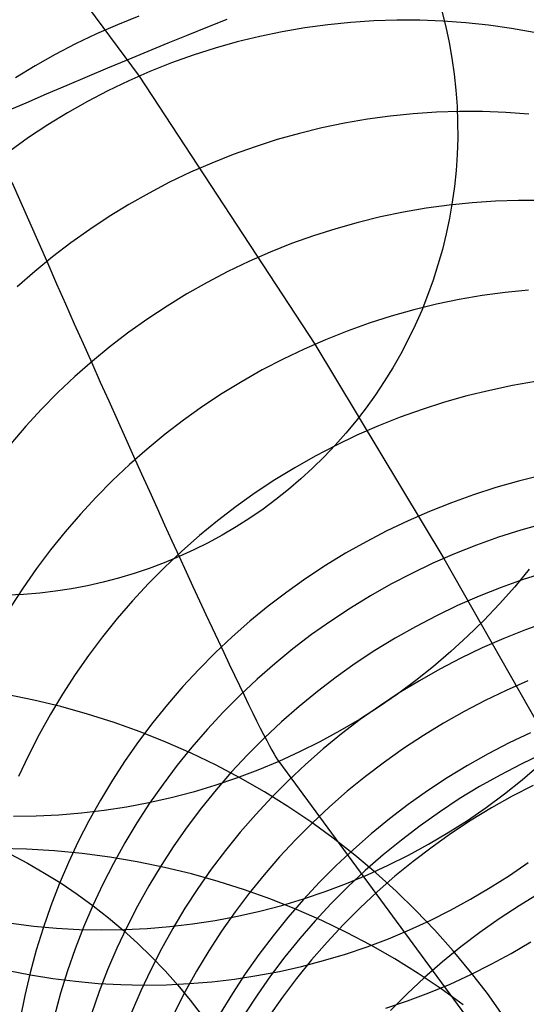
# Model space of a CAD drawing. Header units: millimetres. Extents: x 119 to 175.9, y -203.1 to -153.8.
# Tile 158 of 256: x 130.9 to 131.7, y -156.1 to -154.6. Entities that reach past the tile are written whole.
import ezdxf

# ---------------------------------------------------------------- set-up
doc = ezdxf.new("R2010")
doc.units = ezdxf.units.MM
doc.header["$MEASUREMENT"] = 0
doc.layers.add('Layer 01', color=5, linetype='Continuous', true_color=0x0000ff)

msp = doc.modelspace()

# ---------------------------------------------------------------- linework, layer by layer
at = {"layer": 'Layer 01'}
for p, q in [((130.5333, -153.9313, -8.632), (131.1069, -154.7018, 1.8409)), ((131.1063, -154.6121, 1.048), (131.0742, -154.6249, 1.0489)), ((131.5608, -154.6045, -9.424), (131.5667, -154.6279, -9.4258)), ((131.0742, -154.6249, 1.0489), (131.0426, -154.6387, 1.0496)), ((131.1801, -154.6401, -9.6392), (131.2095, -154.6283, -9.6281)), ((131.2095, -154.6283, -9.6281), (131.2385, -154.6167, -9.6159)), ((131.3897, -154.625, 1.8301), (131.3554, -154.6297, 1.8319)), ((131.4241, -154.6215, 1.8283), (131.3897, -154.625, 1.8301)), ((131.4585, -154.6192, 1.8263), (131.4241, -154.6215, 1.8283)), ((131.4931, -154.6181, 1.8243), (131.4585, -154.6192, 1.8263)), ((131.5276, -154.6182, 1.8221), (131.4931, -154.6181, 1.8243)), ((131.5622, -154.6194, 1.8198), (131.5276, -154.6182, 1.8221)), ((131.5966, -154.6219, 1.8173), (131.5622, -154.6194, 1.8198)), ((131.5667, -154.6279, -9.4258), (131.5717, -154.6515, -9.4275)), ((131.6309, -154.6256, 1.8148), (131.5966, -154.6219, 1.8173)), ((131.6651, -154.6304, 1.8122), (131.6309, -154.6256, 1.8148)), ((131.0426, -154.6387, 1.0496), (131.0114, -154.6536, 1.0502)), ((131.1504, -154.6522, -9.6492), (131.1801, -154.6401, -9.6392)), ((131.2875, -154.6426, 1.835), (131.2539, -154.6508, 1.8363)), ((131.3213, -154.6355, 1.8335), (131.2875, -154.6426, 1.835)), ((131.3554, -154.6297, 1.8319), (131.3213, -154.6355, 1.8335)), ((131.6991, -154.6365, 1.8095), (131.6651, -154.6304, 1.8122)), ((131.0114, -154.6536, 1.0502), (130.9808, -154.6696, 1.0507)), ((131.1204, -154.6645, -9.6581), (131.1504, -154.6522, -9.6492)), ((131.2539, -154.6508, 1.8363), (131.2205, -154.6601, 1.8376)), ((131.5717, -154.6515, -9.4275), (131.5759, -154.6752, -9.4292)), ((130.9808, -154.6696, 1.0507), (130.9507, -154.6867, 1.051)), ((131.0902, -154.677, -9.6659), (131.1204, -154.6645, -9.6581)), ((131.1876, -154.6706, 1.8387), (131.155, -154.6823, 1.8397)), ((131.2205, -154.6601, 1.8376), (131.1876, -154.6706, 1.8387)), ((130.9507, -154.6867, 1.051), (130.9213, -154.7047, 1.0512)), ((131.0598, -154.6896, -9.6726), (131.0902, -154.677, -9.6659)), ((131.155, -154.6823, 1.8397), (131.1228, -154.6951, 1.8405)), ((131.5759, -154.6752, -9.4292), (131.5793, -154.699, -9.4309)), ((131.0293, -154.7025, -9.6782), (131.0598, -154.6896, -9.6726)), ((131.1228, -154.6951, 1.8405), (131.0911, -154.7089, 1.8412)), ((131.1069, -154.7018, 1.8409), (131.37, -155.1041, 5.708)), ((131.5793, -154.699, -9.4309), (131.5818, -154.723, -9.4326)), ((130.9679, -154.7285, -9.6859), (130.9986, -154.7154, -9.6826)), ((130.9986, -154.7154, -9.6826), (131.0293, -154.7025, -9.6782)), ((131.0911, -154.7089, 1.8412), (131.0599, -154.7239, 1.8418)), ((130.9371, -154.7418, -9.6881), (130.9679, -154.7285, -9.6859)), ((131.0599, -154.7239, 1.8418), (131.0292, -154.7399, 1.8423)), ((131.5818, -154.723, -9.4326), (131.5836, -154.747, -9.4342)), ((130.9063, -154.7551, -9.6891), (130.9371, -154.7418, -9.6881)), ((131.0292, -154.7399, 1.8423), (130.9991, -154.757, 1.8426)), ((130.9991, -154.757, 1.8426), (130.9696, -154.7751, 1.8428)), ((131.5179, -154.7584, 3.2738), (131.4834, -154.7619, 3.2757)), ((131.5525, -154.7561, 3.2717), (131.5179, -154.7584, 3.2738)), ((131.5871, -154.7549, 3.2695), (131.5525, -154.7561, 3.2717)), ((131.5836, -154.747, -9.4342), (131.5844, -154.7711, -9.4357)), ((131.6218, -154.755, 3.2671), (131.5871, -154.7549, 3.2695)), ((131.6565, -154.7563, 3.2647), (131.6218, -154.755, 3.2671)), ((131.691, -154.7588, 3.2621), (131.6565, -154.7563, 3.2647)), ((130.9696, -154.7751, 1.8428), (130.9407, -154.7942, 1.8428)), ((131.4148, -154.7725, 3.2793), (131.3808, -154.7796, 3.2808)), ((131.449, -154.7666, 3.2776), (131.4148, -154.7725, 3.2793)), ((131.4834, -154.7619, 3.2757), (131.449, -154.7666, 3.2776)), ((131.5844, -154.7711, -9.4357), (131.5845, -154.7952, -9.4373)), ((131.3471, -154.7878, 3.2822), (131.3136, -154.7972, 3.2835)), ((131.3808, -154.7796, 3.2808), (131.3471, -154.7878, 3.2822)), ((130.9407, -154.7942, 1.8428), (130.9125, -154.8143, 1.8427)), ((131.3136, -154.7972, 3.2835), (131.2805, -154.8078, 3.2847)), ((131.5845, -154.7952, -9.4373), (131.5837, -154.8193, -9.4387)), ((131.2478, -154.8195, 3.2857), (131.2155, -154.8323, 3.2865)), ((131.2805, -154.8078, 3.2847), (131.2478, -154.8195, 3.2857)), ((131.5837, -154.8193, -9.4387), (131.5821, -154.8433, -9.4402)), ((131.2155, -154.8323, 3.2865), (131.1837, -154.8462, 3.2873)), ((131.1837, -154.8462, 3.2873), (131.1524, -154.8612, 3.2878)), ((131.5821, -154.8433, -9.4402), (131.5796, -154.8673, -9.4416)), ((130.9158, -154.8608, -9.6917), (130.9292, -154.8915, -9.6903)), ((131.1524, -154.8612, 3.2878), (131.1216, -154.8773, 3.2883)), ((131.1216, -154.8773, 3.2883), (131.0913, -154.8944, 3.2885)), ((131.5796, -154.8673, -9.4416), (131.5763, -154.8912, -9.4429)), ((130.9292, -154.8915, -9.6903), (130.9427, -154.9222, -9.6877)), ((131.6064, -154.8919, 4.5548), (131.5718, -154.8954, 4.5569)), ((131.5763, -154.8912, -9.4429), (131.5722, -154.9149, -9.4442)), ((131.6411, -154.8895, 4.5526), (131.6064, -154.8919, 4.5548)), ((131.6759, -154.8884, 4.5502), (131.6411, -154.8895, 4.5526)), ((131.7107, -154.8884, 4.5477), (131.6759, -154.8884, 4.5502)), ((131.0913, -154.8944, 3.2885), (131.0617, -154.9126, 3.2887)), ((131.503, -154.9061, 4.5607), (131.4689, -154.9132, 4.5623)), ((131.5373, -154.9001, 4.5589), (131.503, -154.9061, 4.5607)), ((131.5718, -154.8954, 4.5569), (131.5373, -154.9001, 4.5589)), ((130.9427, -154.9222, -9.6877), (130.9561, -154.9527, -9.6841)), ((131.0617, -154.9126, 3.2887), (131.0327, -154.9318, 3.2887)), ((131.435, -154.9215, 4.5638), (131.4015, -154.9309, 4.5651)), ((131.4689, -154.9132, 4.5623), (131.435, -154.9215, 4.5638)), ((131.5722, -154.9149, -9.4442), (131.5673, -154.9385, -9.4455)), ((131.0327, -154.9318, 3.2887), (131.0044, -154.9519, 3.2885)), ((131.4015, -154.9309, 4.5651), (131.3682, -154.9415, 4.5663)), ((130.9561, -154.9527, -9.6841), (130.9695, -154.9832, -9.6792)), ((131.0044, -154.9519, 3.2885), (130.9768, -154.9731, 3.2882)), ((131.3354, -154.9532, 4.5674), (131.303, -154.9661, 4.5682)), ((131.3682, -154.9415, 4.5663), (131.3354, -154.9532, 4.5674)), ((131.5673, -154.9385, -9.4455), (131.5615, -154.9619, -9.4466)), ((131.303, -154.9661, 4.5682), (131.2711, -154.9801, 4.569)), ((131.5615, -154.9619, -9.4466), (131.5549, -154.9851, -9.4478)), ((130.9768, -154.9731, 3.2882), (130.95, -154.9951, 3.2878)), ((131.2711, -154.9801, 4.569), (131.2396, -154.9951, 4.5695)), ((130.95, -154.9951, 3.2878), (130.9239, -155.0181, 3.2872)), ((130.9695, -154.9832, -9.6792), (130.9829, -155.0134, -9.6733)), ((131.2396, -154.9951, 4.5695), (131.2087, -155.0113, 4.5699)), ((131.5549, -154.9851, -9.4478), (131.5476, -155.0081, -9.4489)), ((131.2087, -155.0113, 4.5699), (131.1783, -155.0285, 4.5702)), ((131.5476, -155.0081, -9.4489), (131.5394, -155.0308, -9.4499)), ((130.9829, -155.0134, -9.6733), (130.9962, -155.0434, -9.6662)), ((131.6558, -155.0263, 5.6957), (131.6211, -155.031, 5.6978)), ((131.6905, -155.0227, 5.6935), (131.6558, -155.0263, 5.6957)), ((131.1783, -155.0285, 4.5702), (131.1486, -155.0467, 4.5703)), ((131.5394, -155.0308, -9.4499), (131.5305, -155.0532, -9.4509)), ((131.5867, -155.037, 5.6997), (131.5525, -155.0441, 5.7014)), ((131.6211, -155.031, 5.6978), (131.5867, -155.037, 5.6997)), ((130.9962, -155.0434, -9.6662), (131.0094, -155.0732, -9.658)), ((131.1486, -155.0467, 4.5703), (131.1195, -155.0659, 4.5702)), ((131.5185, -155.0525, 5.703), (131.4849, -155.0619, 5.7044)), ((131.5525, -155.0441, 5.7014), (131.5185, -155.0525, 5.703)), ((131.5305, -155.0532, -9.4509), (131.5208, -155.0753, -9.4518)), ((131.1195, -155.0659, 4.5702), (131.0911, -155.0861, 4.5699)), ((131.4849, -155.0619, 5.7044), (131.4515, -155.0726, 5.7056)), ((131.0094, -155.0732, -9.658), (131.0225, -155.1027, -9.6487)), ((131.0911, -155.0861, 4.5699), (131.0634, -155.1073, 4.5695)), ((131.4186, -155.0844, 5.7067), (131.3861, -155.0973, 5.7076)), ((131.4515, -155.0726, 5.7056), (131.4186, -155.0844, 5.7067)), ((131.5208, -155.0753, -9.4518), (131.5103, -155.097, -9.4526)), ((131.3861, -155.0973, 5.7076), (131.354, -155.1113, 5.7083)), ((131.5103, -155.097, -9.4526), (131.4991, -155.1184, -9.4534)), ((131.0225, -155.1027, -9.6487), (131.0355, -155.1319, -9.6383)), ((131.0634, -155.1073, 4.5695), (131.0365, -155.1295, 4.569)), ((131.354, -155.1113, 5.7083), (131.3225, -155.1264, 5.7089)), ((131.37, -155.1041, 5.708), (131.5635, -155.4252, 8.076)), ((131.0365, -155.1295, 4.569), (131.0103, -155.1525, 4.5683)), ((131.3225, -155.1264, 5.7089), (131.2914, -155.1426, 5.7092)), ((131.4991, -155.1184, -9.4534), (131.4871, -155.1394, -9.4541)), ((131.0355, -155.1319, -9.6383), (131.0484, -155.1607, -9.6268)), ((131.2914, -155.1426, 5.7092), (131.261, -155.1598, 5.7094)), ((131.4871, -155.1394, -9.4541), (131.4744, -155.1599, -9.4548)), ((131.0103, -155.1525, 4.5683), (130.9849, -155.1764, 4.5674)), ((131.261, -155.1598, 5.7094), (131.2311, -155.1781, 5.7095)), ((131.4744, -155.1599, -9.4548), (131.4611, -155.18, -9.4554)), ((131.0484, -155.1607, -9.6268), (131.0611, -155.1891, -9.6143)), ((131.6325, -155.1732, 6.72), (131.5984, -155.1816, 6.7217)), ((131.6668, -155.166, 6.7182), (131.6325, -155.1732, 6.72)), ((131.7014, -155.16, 6.7162), (131.6668, -155.166, 6.7182)), ((130.9849, -155.1764, 4.5674), (130.9604, -155.2012, 4.5664)), ((131.0611, -155.1891, -9.6143), (131.0736, -155.2171, -9.6007)), ((131.2311, -155.1781, 5.7095), (131.2019, -155.1974, 5.7093)), ((131.4611, -155.18, -9.4554), (131.447, -155.1996, -9.4559)), ((131.5984, -155.1816, 6.7217), (131.5647, -155.1911, 6.7231)), ((130.9604, -155.2012, 4.5664), (130.9368, -155.2268, 4.5652)), ((131.2019, -155.1974, 5.7093), (131.1734, -155.2177, 5.709)), ((131.447, -155.1996, -9.4559), (131.4322, -155.2187, -9.4564)), ((131.5312, -155.2018, 6.7244), (131.4982, -155.2136, 6.7255)), ((131.5647, -155.1911, 6.7231), (131.5312, -155.2018, 6.7244)), ((131.0736, -155.2171, -9.6007), (131.086, -155.2447, -9.586)), ((131.1734, -155.2177, 5.709), (131.1456, -155.239, 5.7085)), ((131.4322, -155.2187, -9.4564), (131.4169, -155.2373, -9.4568)), ((131.4982, -155.2136, 6.7255), (131.4656, -155.2265, 6.7264)), ((130.9368, -155.2268, 4.5652), (130.914, -155.2532, 4.5638)), ((131.4656, -155.2265, 6.7264), (131.4334, -155.2406, 6.7272)), ((131.086, -155.2447, -9.586), (131.0982, -155.2718, -9.5703)), ((131.1456, -155.239, 5.7085), (131.1186, -155.2612, 5.7078)), ((131.4169, -155.2373, -9.4568), (131.4008, -155.2554, -9.4571)), ((131.4334, -155.2406, 6.7272), (131.4017, -155.2558, 6.7277)), ((131.1186, -155.2612, 5.7078), (131.0923, -155.2843, 5.7069)), ((131.4017, -155.2558, 6.7277), (131.3706, -155.272, 6.728)), ((131.4008, -155.2554, -9.4571), (131.3842, -155.2729, -9.4574)), ((131.0982, -155.2718, -9.5703), (131.1102, -155.2984, -9.5537)), ((131.3706, -155.272, 6.728), (131.34, -155.2893, 6.7282)), ((131.3842, -155.2729, -9.4574), (131.3669, -155.2898, -9.4576)), ((131.0923, -155.2843, 5.7069), (131.0668, -155.3083, 5.7059)), ((131.34, -155.2893, 6.7282), (131.3101, -155.3076, 6.7281)), ((131.3669, -155.2898, -9.4576), (131.3491, -155.3061, -9.4577)), ((131.1102, -155.2984, -9.5537), (131.122, -155.3244, -9.536)), ((131.3491, -155.3061, -9.4577), (131.3308, -155.3217, -9.4578)), ((131.7097, -155.301, 7.6396), (131.6755, -155.3094, 7.6414)), ((131.0668, -155.3083, 5.7059), (131.0422, -155.3331, 5.7047)), ((131.3101, -155.3076, 6.7281), (131.2808, -155.327, 6.7279)), ((131.3308, -155.3217, -9.4578), (131.3119, -155.3368, -9.4578)), ((131.6416, -155.319, 7.6429), (131.6081, -155.3297, 7.6443)), ((131.6755, -155.3094, 7.6414), (131.6416, -155.319, 7.6429)), ((131.0422, -155.3331, 5.7047), (131.0185, -155.3588, 5.7034)), ((131.122, -155.3244, -9.536), (131.1336, -155.3499, -9.5174)), ((131.2808, -155.327, 6.7279), (131.2522, -155.3473, 6.7275)), ((131.3119, -155.3368, -9.4578), (131.2925, -155.3511, -9.4577)), ((131.6081, -155.3297, 7.6443), (131.575, -155.3416, 7.6454)), ((131.1336, -155.3499, -9.5174), (131.1449, -155.3747, -9.4978)), ((131.2522, -155.3473, 6.7275), (131.2243, -155.3686, 6.7269)), ((131.2925, -155.3511, -9.4577), (131.2726, -155.3648, -9.4576)), ((131.575, -155.3416, 7.6454), (131.5422, -155.3546, 7.6463)), ((131.0185, -155.3588, 5.7034), (130.9956, -155.3853, 5.7018)), ((131.2726, -155.3648, -9.4576), (131.2522, -155.3778, -9.4574)), ((131.5422, -155.3546, 7.6463), (131.51, -155.3687, 7.647)), ((131.1449, -155.3747, -9.4978), (131.1559, -155.3989, -9.4773)), ((131.2243, -155.3686, 6.7269), (131.1971, -155.3909, 6.7261)), ((131.2522, -155.3778, -9.4574), (131.2314, -155.3901, -9.4571)), ((131.51, -155.3687, 7.647), (131.4782, -155.3839, 7.6476)), ((131.7132, -155.3731, 8.0706), (131.6793, -155.3826, 8.0722)), ((130.9956, -155.3853, 5.7018), (130.9737, -155.4125, 5.7001)), ((131.1971, -155.3909, 6.7261), (131.1708, -155.4141, 6.7251)), ((131.2314, -155.3901, -9.4571), (131.2102, -155.4016, -9.4568)), ((131.4782, -155.3839, 7.6476), (131.447, -155.4002, 7.6479)), ((131.6457, -155.3934, 8.0736), (131.6125, -155.4053, 8.0747)), ((131.6793, -155.3826, 8.0722), (131.6457, -155.3934, 8.0736)), ((131.1559, -155.3989, -9.4773), (131.1667, -155.4225, -9.4559)), ((131.2102, -155.4016, -9.4568), (131.1886, -155.4124, -9.4564)), ((131.447, -155.4002, 7.6479), (131.4163, -155.4175, 7.648)), ((131.6125, -155.4053, 8.0747), (131.5797, -155.4183, 8.0756)), ((130.9737, -155.4125, 5.7001), (130.9528, -155.4405, 5.6983)), ((131.1667, -155.4225, -9.4559), (131.1444, -155.4318, -9.4554)), ((131.1708, -155.4141, 6.7251), (131.1452, -155.4381, 6.7239)), ((131.1886, -155.4124, -9.4564), (131.1667, -155.4225, -9.4559)), ((131.1667, -155.4225, -9.4559), (131.1772, -155.4453, -9.4337)), ((131.4163, -155.4175, 7.648), (131.3863, -155.4359, 7.6479)), ((131.5797, -155.4183, 8.0756), (131.5474, -155.4324, 8.0764)), ((131.5635, -155.4252, 8.076), (131.8892, -155.9983, 11.4599)), ((130.9528, -155.4405, 5.6983), (130.9328, -155.4691, 5.6963)), ((131.1218, -155.4403, -9.4548), (131.099, -155.448, -9.4541)), ((131.1452, -155.4381, 6.7239), (131.1205, -155.463, 6.7225)), ((131.1444, -155.4318, -9.4554), (131.1218, -155.4403, -9.4548)), ((131.3863, -155.4359, 7.6479), (131.3569, -155.4553, 7.6475)), ((131.5474, -155.4324, 8.0764), (131.5156, -155.4476, 8.0769)), ((131.0758, -155.4549, -9.4534), (131.0525, -155.461, -9.4526)), ((131.099, -155.448, -9.4541), (131.0758, -155.4549, -9.4534)), ((131.1772, -155.4453, -9.4337), (131.1874, -155.4675, -9.4106)), ((131.5156, -155.4476, 8.0769), (131.4843, -155.4639, 8.0772)), ((131.6917, -155.4415, -8.7857), (131.67, -155.4678, -8.7863)), ((131.7165, -155.4462, 8.4847), (131.6829, -155.4569, 8.4861)), ((130.9328, -155.4691, 5.6963), (130.9138, -155.4985, 5.6941)), ((131.029, -155.4663, -9.4518), (131.0053, -155.4708, -9.4509)), ((131.0525, -155.461, -9.4526), (131.029, -155.4663, -9.4518)), ((131.1205, -155.463, 6.7225), (131.0966, -155.4888, 6.721)), ((131.1874, -155.4675, -9.4106), (131.1973, -155.4889, -9.3866)), ((131.3569, -155.4553, 7.6475), (131.3282, -155.4757, 7.647)), ((131.4843, -155.4639, 8.0772), (131.4536, -155.4813, 8.0772)), ((131.6496, -155.4688, 8.4873), (131.6168, -155.4819, 8.4882)), ((131.67, -155.4678, -8.7863), (131.6473, -155.4933, -8.7867)), ((131.6829, -155.4569, 8.4861), (131.6496, -155.4688, 8.4873)), ((130.9334, -155.4793, -9.4478), (130.9093, -155.4805, -9.4467)), ((130.9575, -155.4773, -9.4489), (130.9334, -155.4793, -9.4478)), ((130.9814, -155.4745, -9.4499), (130.9575, -155.4773, -9.4489)), ((131.0053, -155.4708, -9.4509), (130.9814, -155.4745, -9.4499)), ((131.3282, -155.4757, 7.647), (131.3002, -155.497, 7.6463)), ((131.4536, -155.4813, 8.0772), (131.4235, -155.4997, 8.0771)), ((131.6168, -155.4819, 8.4882), (131.5844, -155.496, 8.4889)), ((131.0966, -155.4888, 6.721), (131.0737, -155.5153, 6.7192)), ((131.1973, -155.4889, -9.3866), (131.2069, -155.5095, -9.3619)), ((131.3002, -155.497, 7.6463), (131.2729, -155.5193, 7.6454)), ((131.5844, -155.496, 8.4889), (131.5526, -155.5113, 8.4894)), ((131.6473, -155.4933, -8.7867), (131.6238, -155.5181, -8.7871)), ((131.2069, -155.5095, -9.3619), (131.2161, -155.5293, -9.3364)), ((131.4235, -155.4997, 8.0771), (131.3941, -155.5191, 8.0768)), ((131.5526, -155.5113, 8.4894), (131.5212, -155.5276, 8.4897)), ((131.0737, -155.5153, 6.7192), (131.0517, -155.5426, 6.7173)), ((131.2729, -155.5193, 7.6454), (131.2464, -155.5426, 7.6442)), ((131.3941, -155.5191, 8.0768), (131.3653, -155.5395, 8.0762)), ((131.5212, -155.5276, 8.4897), (131.4905, -155.545, 8.4898)), ((131.6238, -155.5181, -8.7871), (131.5994, -155.542, -8.7874)), ((131.7196, -155.5204, 8.8842), (131.6863, -155.5323, 8.8854)), ((131.0517, -155.5426, 6.7173), (131.0307, -155.5706, 6.7152)), ((131.2161, -155.5293, -9.3364), (131.225, -155.5484, -9.3102)), ((131.2464, -155.5426, 7.6442), (131.2208, -155.5667, 7.6429)), ((131.3653, -155.5395, 8.0762), (131.3373, -155.5609, 8.0754)), ((131.5994, -155.542, -8.7874), (131.5742, -155.565, -8.7876)), ((131.6863, -155.5323, 8.8854), (131.6535, -155.5454, 8.8863)), ((131.225, -155.5484, -9.3102), (131.2336, -155.5665, -9.2833)), ((131.4905, -155.545, 8.4898), (131.4603, -155.5634, 8.4896)), ((131.6535, -155.5454, 8.8863), (131.6211, -155.5595, 8.8871)), ((131.0307, -155.5706, 6.7152), (131.0106, -155.5994, 6.713)), ((131.2208, -155.5667, 7.6429), (131.196, -155.5916, 7.6413)), ((131.2336, -155.5665, -9.2833), (131.2418, -155.5839, -9.2558)), ((131.3373, -155.5609, 8.0754), (131.31, -155.5833, 8.0744)), ((131.4603, -155.5634, 8.4896), (131.4309, -155.5829, 8.4892)), ((131.5742, -155.565, -8.7876), (131.5482, -155.5872, -8.7877)), ((131.6211, -155.5595, 8.8871), (131.5891, -155.5748, 8.8875)), ((131.2418, -155.5839, -9.2558), (131.2496, -155.6003, -9.2275)), ((131.31, -155.5833, 8.0744), (131.2835, -155.6065, 8.0732)), ((131.4309, -155.5829, 8.4892), (131.402, -155.6033, 8.4886)), ((131.5482, -155.5872, -8.7877), (131.5215, -155.6084, -8.7877)), ((131.5891, -155.5748, 8.8875), (131.5578, -155.5912, 8.8878)), ((131.0106, -155.5994, 6.713), (130.9916, -155.6288, 6.7105)), ((131.196, -155.5916, 7.6413), (131.1721, -155.6174, 7.6396)), ((131.2496, -155.6003, -9.2275), (131.2571, -155.6159, -9.1987)), ((131.5578, -155.5912, 8.8878), (131.527, -155.6086, 8.8878)), ((131.1721, -155.6174, 7.6396), (131.149, -155.644, 7.6377)), ((131.2571, -155.6159, -9.1987), (131.2641, -155.6305, -9.1693)), ((131.2835, -155.6065, 8.0732), (131.2578, -155.6306, 8.0718)), ((131.402, -155.6033, 8.4886), (131.374, -155.6247, 8.4877)), ((131.5215, -155.6084, -8.7877), (131.494, -155.6287, -8.7876)), ((131.527, -155.6086, 8.8878), (131.4968, -155.627, 8.8877)), ((131.6899, -155.6089, 9.273), (131.6574, -155.6231, 9.2737)), ((130.9486, -155.6375, 61.5882), (130.9076, -155.6291, 61.5796)), ((130.9916, -155.6288, 6.7105), (130.9735, -155.6588, 6.7079)), ((131.2578, -155.6306, 8.0718), (131.2329, -155.6556, 8.0701)), ((131.2641, -155.6305, -9.1693), (131.2708, -155.6442, -9.1394)), ((131.374, -155.6247, 8.4877), (131.3466, -155.6471, 8.4867)), ((131.494, -155.6287, -8.7876), (131.4659, -155.6481, -8.7874)), ((131.4968, -155.627, 8.8877), (131.4673, -155.6465, 8.8872)), ((131.6574, -155.6231, 9.2737), (131.6255, -155.6384, 9.2742)), ((130.9891, -155.6474, 61.597), (130.9486, -155.6375, 61.5882)), ((131.149, -155.644, 7.6377), (131.127, -155.6714, 7.6355)), ((131.2708, -155.6442, -9.1394), (131.2771, -155.657, -9.109)), ((131.3466, -155.6471, 8.4867), (131.3201, -155.6703, 8.4854)), ((131.4673, -155.6465, 8.8872), (131.4384, -155.6669, 8.8866)), ((131.6255, -155.6384, 9.2742), (131.594, -155.6547, 9.2745)), ((130.9735, -155.6588, 6.7079), (130.9566, -155.6894, 6.7051)), ((131.0293, -155.6586, 61.6061), (130.9891, -155.6474, 61.597)), ((131.069, -155.6713, 61.6154), (131.0293, -155.6586, 61.6061)), ((131.2329, -155.6556, 8.0701), (131.209, -155.6814, 8.0683)), ((131.2771, -155.657, -9.109), (131.2829, -155.6688, -9.0781)), ((131.4659, -155.6481, -8.7874), (131.4371, -155.6665, -8.7871)), ((131.594, -155.6547, 9.2745), (131.5632, -155.6722, 9.2745)), ((131.1082, -155.6853, 61.6249), (131.069, -155.6713, 61.6154)), ((131.127, -155.6714, 7.6355), (131.1058, -155.6995, 7.6332)), ((131.2829, -155.6688, -9.0781), (131.2884, -155.6796, -9.0467)), ((131.3201, -155.6703, 8.4854), (131.2943, -155.6945, 8.4839)), ((131.4371, -155.6665, -8.7871), (131.4077, -155.6838, -8.7867)), ((131.4384, -155.6669, 8.8866), (131.4103, -155.6884, 8.8857)), ((131.5632, -155.6722, 9.2745), (131.533, -155.6906, 9.2742)), ((130.9566, -155.6894, 6.7051), (130.9407, -155.7206, 6.7022)), ((131.1468, -155.7007, 61.6346), (131.1082, -155.6853, 61.6249)), ((131.209, -155.6814, 8.0683), (131.1859, -155.7081, 8.0663)), ((131.2884, -155.6796, -9.0467), (131.2934, -155.6894, -9.015)), ((131.2934, -155.6894, -9.015), (131.298, -155.6982, -8.9829)), ((131.4077, -155.6838, -8.7867), (131.3777, -155.7002, -8.7863)), ((131.4103, -155.6884, 8.8857), (131.3829, -155.7107, 8.8846)), ((131.533, -155.6906, 9.2742), (131.5034, -155.7101, 9.2738)), ((131.6936, -155.6866, 9.6511), (131.6615, -155.7019, 9.6516)), ((131.1058, -155.6995, 7.6332), (131.0857, -155.7283, 7.6307)), ((131.1848, -155.7174, 61.6445), (131.1468, -155.7007, 61.6346)), ((131.2943, -155.6945, 8.4839), (131.2694, -155.7195, 8.4822)), ((131.298, -155.6982, -8.9829), (131.3021, -155.706, -8.9505)), ((131.3021, -155.706, -8.9505), (131.3058, -155.7128, -8.9178)), ((131.3777, -155.7002, -8.7863), (131.3472, -155.7154, -8.7857)), ((131.6615, -155.7019, 9.6516), (131.6301, -155.7183, 9.6518)), ((130.9407, -155.7206, 6.7022), (130.9259, -155.7523, 6.6991)), ((131.1859, -155.7081, 8.0663), (131.1638, -155.7354, 8.064)), ((131.2221, -155.7354, 61.6546), (131.1848, -155.7174, 61.6445)), ((131.2694, -155.7195, 8.4822), (131.2454, -155.7453, 8.4803)), ((131.3058, -155.7128, -8.9178), (131.3091, -155.7186, -8.8849)), ((131.3091, -155.7186, -8.8849), (131.3119, -155.7233, -8.8518)), ((131.3472, -155.7154, -8.7857), (131.3162, -155.7296, -8.785)), ((131.3829, -155.7107, 8.8846), (131.3563, -155.734, 8.8832)), ((131.5034, -155.7101, 9.2738), (131.4745, -155.7306, 9.2731)), ((131.6301, -155.7183, 9.6518), (131.5992, -155.7357, 9.6518)), ((131.7115, -155.7183, 9.8368), (131.6795, -155.7336, 9.8373)), ((131.0857, -155.7283, 7.6307), (131.0666, -155.7577, 7.628)), ((131.1638, -155.7354, 8.064), (131.1426, -155.7635, 8.0616)), ((131.2588, -155.7548, 61.6648), (131.2221, -155.7354, 61.6546)), ((131.3162, -155.7296, -8.785), (131.2847, -155.7428, -8.7843)), ((131.3119, -155.7233, -8.8518), (131.3143, -155.727, -8.8185)), ((131.3143, -155.727, -8.8185), (131.3162, -155.7296, -8.785)), ((131.3162, -155.7296, -8.785), (131.8971, -156.5202, 1.6219)), ((131.3563, -155.734, 8.8832), (131.3305, -155.7582, 8.8817)), ((131.4745, -155.7306, 9.2731), (131.4463, -155.752, 9.2722)), ((131.5992, -155.7357, 9.6518), (131.5689, -155.7542, 9.6516)), ((131.6795, -155.7336, 9.8373), (131.648, -155.75, 9.8375)), ((131.6814, -155.757, -6.1954), (131.7074, -155.7348, -6.1953)), ((131.2454, -155.7453, 8.4803), (131.2223, -155.772, 8.4782)), ((131.2847, -155.7428, -8.7843), (131.2527, -155.7548, -8.7834)), ((131.648, -155.75, 9.8375), (131.6171, -155.7674, 9.8375)), ((131.0666, -155.7577, 7.628), (131.0485, -155.7878, 7.6251)), ((131.1426, -155.7635, 8.0616), (131.1224, -155.7924, 8.0589)), ((131.2527, -155.7548, -8.7834), (131.2204, -155.7657, -8.7825)), ((131.2947, -155.7754, 61.6752), (131.2588, -155.7548, 61.6648)), ((131.3305, -155.7582, 8.8817), (131.3056, -155.7832, 8.8799)), ((131.4463, -155.752, 9.2722), (131.4189, -155.7744, 9.271)), ((131.5689, -155.7542, 9.6516), (131.5393, -155.7737, 9.6511)), ((131.6546, -155.7783, -6.1955), (131.6814, -155.757, -6.1954)), ((131.1877, -155.7755, -8.7815), (131.1547, -155.7842, -8.7804)), ((131.2204, -155.7657, -8.7825), (131.1877, -155.7755, -8.7815)), ((131.2223, -155.772, 8.4782), (131.2001, -155.7994, 8.4758)), ((131.3298, -155.7972, 61.6857), (131.2947, -155.7754, 61.6752)), ((131.4189, -155.7744, 9.271), (131.3922, -155.7978, 9.2696)), ((131.5393, -155.7737, 9.6511), (131.5104, -155.7942, 9.6504)), ((131.6171, -155.7674, 9.8375), (131.5868, -155.7859, 9.8373)), ((131.6271, -155.7986, -6.1954), (131.6546, -155.7783, -6.1955)), ((131.6975, -155.7655, 10.0227), (131.666, -155.7819, 10.023)), ((131.0485, -155.7878, 7.6251), (131.0314, -155.8185, 7.622)), ((131.1214, -155.7917, -8.7792), (131.0879, -155.798, -8.7779)), ((131.1224, -155.7924, 8.0589), (131.1032, -155.8218, 8.0561)), ((131.1547, -155.7842, -8.7804), (131.1214, -155.7917, -8.7792)), ((131.3056, -155.7832, 8.8799), (131.2815, -155.8091, 8.8779)), ((131.5104, -155.7942, 9.6504), (131.4821, -155.8157, 9.6494)), ((131.5868, -155.7859, 9.8373), (131.5572, -155.8055, 9.8368)), ((131.666, -155.7819, 10.023), (131.6351, -155.7994, 10.023)), ((131.0203, -155.8072, -8.7751), (130.9863, -155.8101, -8.7735)), ((131.0541, -155.8032, -8.7765), (131.0203, -155.8072, -8.7751)), ((131.0879, -155.798, -8.7779), (131.0541, -155.8032, -8.7765)), ((131.2001, -155.7994, 8.4758), (131.1789, -155.8275, 8.4733)), ((131.2815, -155.8091, 8.8779), (131.2584, -155.8358, 8.8757)), ((131.3641, -155.8203, 61.6964), (131.3298, -155.7972, 61.6857)), ((131.3922, -155.7978, 9.2696), (131.3664, -155.822, 9.268)), ((131.5572, -155.8055, 9.8368), (131.5282, -155.826, 9.836)), ((131.599, -155.818, -6.1953), (131.6271, -155.7986, -6.1954)), ((131.6351, -155.7994, 10.023), (131.6048, -155.8179, 10.0227)), ((130.9522, -155.8117, -8.7719), (130.9181, -155.8122, -8.7703)), ((130.9863, -155.8101, -8.7735), (130.9522, -155.8117, -8.7719)), ((131.0314, -155.8185, 7.622), (131.0154, -155.8497, 7.6188)), ((131.1032, -155.8218, 8.0561), (131.0851, -155.8519, 8.0531)), ((131.3664, -155.822, 9.268), (131.3414, -155.847, 9.2662)), ((131.3975, -155.8445, 61.7072), (131.3641, -155.8203, 61.6964)), ((131.4821, -155.8157, 9.6494), (131.4547, -155.8381, 9.6482)), ((131.5702, -155.8364, -6.195), (131.599, -155.818, -6.1953)), ((131.6048, -155.8179, 10.0227), (131.5751, -155.8374, 10.0222)), ((131.1789, -155.8275, 8.4733), (131.1587, -155.8563, 8.4705)), ((131.2584, -155.8358, 8.8757), (131.2362, -155.8632, 8.8732)), ((131.4547, -155.8381, 9.6482), (131.428, -155.8615, 9.6468)), ((131.5282, -155.826, 9.836), (131.5, -155.8475, 9.8351)), ((131.5407, -155.8537, -6.1946), (131.5702, -155.8364, -6.195)), ((131.5751, -155.8374, 10.0222), (131.5461, -155.858, 10.0215)), ((131.0154, -155.8497, 7.6188), (131.0006, -155.8814, 7.6153)), ((131.0851, -155.8519, 8.0531), (131.068, -155.8826, 8.0499)), ((131.3414, -155.847, 9.2662), (131.3174, -155.8729, 9.2641)), ((131.43, -155.87, 61.7181), (131.3975, -155.8445, 61.7072)), ((131.5, -155.8475, 9.8351), (131.4725, -155.8699, 9.8339)), ((131.5107, -155.8701, -6.1942), (131.5407, -155.8537, -6.1946)), ((130.9376, -155.8611, 60.3901), (130.8956, -155.86, 60.3825)), ((130.9795, -155.8638, 60.3979), (130.9376, -155.8611, 60.3901)), ((131.0211, -155.8678, 60.4061), (130.9795, -155.8638, 60.3979)), ((131.0626, -155.8734, 60.4145), (131.0211, -155.8678, 60.4061)), ((131.1587, -155.8563, 8.4705), (131.1395, -155.8858, 8.4675)), ((131.2362, -155.8632, 8.8732), (131.2149, -155.8914, 8.8706)), ((131.428, -155.8615, 9.6468), (131.4021, -155.8857, 9.6451)), ((131.5461, -155.858, 10.0215), (131.5179, -155.8795, 10.0205)), ((130.9135, -155.8688, 62.5335), (130.9394, -155.8824, 62.5408)), ((130.9394, -155.8824, 62.5408), (130.9648, -155.897, 62.5481)), ((131.0006, -155.8814, 7.6153), (130.9868, -155.9137, 7.6117)), ((131.068, -155.8826, 8.0499), (131.052, -155.9139, 8.0465)), ((131.1038, -155.8803, 60.4232), (131.0626, -155.8734, 60.4145)), ((131.1447, -155.8887, 60.4322), (131.1038, -155.8803, 60.4232)), ((131.3174, -155.8729, 9.2641), (131.2942, -155.8996, 9.2618)), ((131.4616, -155.8965, 61.729), (131.43, -155.87, 61.7181)), ((131.4725, -155.8699, 9.8339), (131.4458, -155.8933, 9.8324)), ((131.4802, -155.8854, -6.1936), (131.5107, -155.8701, -6.1942)), ((131.5179, -155.8795, 10.0205), (131.4903, -155.9019, 10.0193)), ((131.6622, -155.9005, -5.0047), (131.6904, -155.8812, -5.0048)), ((130.9648, -155.897, 62.5481), (130.9896, -155.9124, 62.5556)), ((131.1395, -155.8858, 8.4675), (131.1213, -155.916, 8.4644)), ((131.1852, -155.8984, 60.4414), (131.1447, -155.8887, 60.4322)), ((131.2149, -155.8914, 8.8706), (131.1947, -155.9202, 8.8677)), ((131.4021, -155.8857, 9.6451), (131.3771, -155.9108, 9.6432)), ((131.4458, -155.8933, 9.8324), (131.4199, -155.9175, 9.8307)), ((131.4491, -155.8996, -6.193), (131.4802, -155.8854, -6.1936)), ((131.4922, -155.9242, 61.7401), (131.4616, -155.8965, 61.729)), ((130.9896, -155.9124, 62.5556), (131.0139, -155.9288, 62.5631)), ((131.2253, -155.9096, 60.4508), (131.1852, -155.8984, 60.4414)), ((131.2649, -155.9222, 60.4604), (131.2253, -155.9096, 60.4508)), ((131.2942, -155.8996, 9.2618), (131.2719, -155.9271, 9.2593)), ((131.3771, -155.9108, 9.6432), (131.353, -155.9367, 9.6411)), ((131.3856, -155.9248, -6.1913), (131.4176, -155.9128, -6.1922)), ((131.4176, -155.9128, -6.1922), (131.4491, -155.8996, -6.193)), ((131.4903, -155.9019, 10.0193), (131.4636, -155.9253, 10.0178)), ((131.6333, -155.9189, -5.0044), (131.6622, -155.9005, -5.0047)), ((130.9868, -155.9137, 7.6117), (130.9742, -155.9463, 7.608)), ((131.052, -155.9139, 8.0465), (131.0371, -155.9457, 8.0429)), ((131.1213, -155.916, 8.4644), (131.1042, -155.9467, 8.4611)), ((131.1947, -155.9202, 8.8677), (131.1754, -155.9498, 8.8647)), ((131.2719, -155.9271, 9.2593), (131.2506, -155.9552, 9.2565)), ((131.304, -155.9361, 60.4703), (131.2649, -155.9222, 60.4604)), ((131.3532, -155.9357, -6.1904), (131.3856, -155.9248, -6.1913)), ((131.4199, -155.9175, 9.8307), (131.3948, -155.9426, 9.8288)), ((131.4636, -155.9253, 10.0178), (131.4377, -155.9495, 10.0161)), ((131.5217, -155.9529, 61.7512), (131.4922, -155.9242, 61.7401)), ((131.6039, -155.9363, -5.0041), (131.6333, -155.9189, -5.0044)), ((131.7069, -155.9275, 10.7533), (131.6765, -155.946, 10.753)), ((131.0139, -155.9288, 62.5631), (131.0375, -155.9459, 62.5707)), ((131.3426, -155.9514, 60.4803), (131.304, -155.9361, 60.4703)), ((131.3205, -155.9455, -6.1893), (131.3532, -155.9357, -6.1904)), ((131.353, -155.9367, 9.6411), (131.3298, -155.9634, 9.6388)), ((131.5738, -155.9527, -5.0036), (131.6039, -155.9363, -5.0041)), ((130.9742, -155.9463, 7.608), (130.9627, -155.9794, 7.6041)), ((131.0371, -155.9457, 8.0429), (131.0233, -155.9779, 8.0392)), ((131.0375, -155.9459, 62.5707), (131.0605, -155.9639, 62.5784)), ((131.1042, -155.9467, 8.4611), (131.0882, -155.978, 8.4575)), ((131.1754, -155.9498, 8.8647), (131.1572, -155.9799, 8.8614)), ((131.2506, -155.9552, 9.2565), (131.2303, -155.9841, 9.2536)), ((131.2541, -155.9617, -6.187), (131.2875, -155.9542, -6.1882)), ((131.2875, -155.9542, -6.1882), (131.3205, -155.9455, -6.1893)), ((131.3805, -155.9681, 60.4906), (131.3426, -155.9514, 60.4803)), ((131.3948, -155.9426, 9.8288), (131.3707, -155.9685, 9.8266)), ((131.4377, -155.9495, 10.0161), (131.4127, -155.9747, 10.0142)), ((131.5502, -155.9827, 61.7623), (131.5217, -155.9529, 61.7512)), ((131.5432, -155.968, -5.0031), (131.5738, -155.9527, -5.0036)), ((131.6765, -155.946, 10.753), (131.6467, -155.9656, 10.7525)), ((131.0605, -155.9639, 62.5784), (131.0828, -155.9827, 62.5862)), ((131.1868, -155.9733, -6.1843), (131.2206, -155.9681, -6.1857)), ((131.2206, -155.9681, -6.1857), (131.2541, -155.9617, -6.187)), ((131.3298, -155.9634, 9.6388), (131.3075, -155.9909, 9.6362)), ((131.3707, -155.9685, 9.8266), (131.3475, -155.9953, 9.8243)), ((131.4178, -155.986, 60.501), (131.3805, -155.9681, 60.4906)), ((131.5121, -155.9823, -5.0024), (131.5432, -155.968, -5.0031)), ((131.6467, -155.9656, 10.7525), (131.6176, -155.9862, 10.7517)), ((130.9147, -155.9723, -6.17), (130.9485, -155.9766, -6.1721)), ((130.9485, -155.9766, -6.1721), (130.9825, -155.9796, -6.174)), ((130.9627, -155.9794, 7.6041), (130.9523, -156.0128, 7.6)), ((130.9825, -155.9796, -6.174), (131.0166, -155.9815, -6.1759)), ((131.0233, -155.9779, 8.0392), (131.0106, -156.0106, 8.0352)), ((131.0166, -155.9815, -6.1759), (131.0507, -155.9822, -6.1778)), ((131.0507, -155.9822, -6.1778), (131.0848, -155.9818, -6.1795)), ((131.0882, -155.978, 8.4575), (131.0732, -156.0098, 8.4538)), ((131.0828, -155.9827, 62.5862), (131.1044, -156.0022, 62.594)), ((131.0848, -155.9818, -6.1795), (131.1189, -155.9801, -6.1812)), ((131.1189, -155.9801, -6.1812), (131.1529, -155.9773, -6.1828)), ((131.1572, -155.9799, 8.8614), (131.14, -156.0107, 8.8579)), ((131.1529, -155.9773, -6.1828), (131.1868, -155.9733, -6.1843)), ((131.2303, -155.9841, 9.2536), (131.2111, -156.0137, 9.2504)), ((131.4127, -155.9747, 10.0142), (131.3885, -156.0006, 10.012)), ((131.4544, -156.0053, 60.5116), (131.4178, -155.986, 60.501)), ((131.4806, -155.9954, -5.0016), (131.5121, -155.9823, -5.0024)), ((131.5776, -156.0134, 61.7735), (131.5502, -155.9827, 61.7623)), ((131.6176, -155.9862, 10.7517), (131.5893, -156.0077, 10.7507)), ((131.3075, -155.9909, 9.6362), (131.2861, -156.0191, 9.6334)), ((131.3475, -155.9953, 9.8243), (131.3252, -156.0228, 9.8217)), ((131.3885, -156.0006, 10.012), (131.3652, -156.0273, 10.0096)), ((131.4486, -156.0075, -5.0008), (131.4806, -155.9954, -5.0016)), ((131.6649, -156.0174, -3.8801), (131.6944, -156, -3.8805)), ((130.9523, -156.0128, 7.6), (130.9432, -156.0466, 7.5958)), ((131.0106, -156.0106, 8.0352), (130.9991, -156.0437, 8.0312)), ((131.0732, -156.0098, 8.4538), (131.0594, -156.042, 8.4499)), ((131.1044, -156.0022, 62.594), (131.1253, -156.0225, 62.6018)), ((131.14, -156.0107, 8.8579), (131.124, -156.042, 8.8543)), ((131.2111, -156.0137, 9.2504), (131.1928, -156.0439, 9.2471)), ((131.4162, -156.0184, -4.9998), (131.4486, -156.0075, -5.0008)), ((131.4902, -156.0258, 60.5223), (131.4544, -156.0053, 60.5116)), ((131.5893, -156.0077, 10.7507), (131.5617, -156.0302, 10.7494)), ((131.6038, -156.0452, 61.7847), (131.5776, -156.0134, 61.7735)), ((131.1253, -156.0225, 62.6018), (131.1455, -156.0436, 62.6097)), ((131.2861, -156.0191, 9.6334), (131.2658, -156.048, 9.6303)), ((131.3252, -156.0228, 9.8217), (131.3038, -156.051, 9.8188)), ((131.3652, -156.0273, 10.0096), (131.3429, -156.0549, 10.0069)), ((131.3503, -156.0369, -4.9976), (131.3834, -156.0282, -4.9988)), ((131.3834, -156.0282, -4.9988), (131.4162, -156.0184, -4.9998)), ((131.5253, -156.0476, 60.5331), (131.4902, -156.0258, 60.5223)), ((131.5617, -156.0302, 10.7494), (131.5349, -156.0537, 10.7479)), ((131.6348, -156.0338, -3.8797), (131.6649, -156.0174, -3.8801)), ((130.91, -156.043, -4.9746), (130.9435, -156.0496, -4.9769)), ((130.9991, -156.0437, 8.0312), (130.9888, -156.0771, 8.0269)), ((131.0594, -156.042, 8.4499), (131.0467, -156.0748, 8.4458)), ((131.124, -156.042, 8.8543), (131.109, -156.0738, 8.8504)), ((131.1455, -156.0436, 62.6097), (131.1648, -156.0653, 62.6176)), ((131.1928, -156.0439, 9.2471), (131.1756, -156.0746, 9.2435)), ((131.2834, -156.0508, -4.995), (131.317, -156.0444, -4.9964)), ((131.317, -156.0444, -4.9964), (131.3503, -156.0369, -4.9976)), ((131.629, -156.0778, 61.7959), (131.6038, -156.0452, 61.7847)), ((131.6042, -156.0491, -3.8791), (131.6348, -156.0338, -3.8797)), ((130.9432, -156.0466, 7.5958), (130.9352, -156.0806, 7.5914)), ((130.9435, -156.0496, -4.9769), (130.9772, -156.0551, -4.9791)), ((130.9772, -156.0551, -4.9791), (131.0111, -156.0593, -4.9811)), ((131.0111, -156.0593, -4.9811), (131.0451, -156.0624, -4.9832)), ((131.1816, -156.0628, -4.9905), (131.2157, -156.06, -4.9921)), ((131.2157, -156.06, -4.9921), (131.2496, -156.056, -4.9936)), ((131.2658, -156.048, 9.6303), (131.2465, -156.0776, 9.6271)), ((131.2496, -156.056, -4.9936), (131.2834, -156.0508, -4.995)), ((131.3038, -156.051, 9.8188), (131.2835, -156.0799, 9.8158)), ((131.3429, -156.0549, 10.0069), (131.3216, -156.0831, 10.0041)), ((131.5349, -156.0537, 10.7479), (131.5089, -156.078, 10.7461)), ((131.5595, -156.0706, 60.5441), (131.5253, -156.0476, 60.5331)), ((131.573, -156.0634, -3.8785), (131.6042, -156.0491, -3.8791)), ((131.0467, -156.0748, 8.4458), (131.0351, -156.1079, 8.4416)), ((131.0451, -156.0624, -4.9832), (131.0792, -156.0643, -4.9851)), ((131.0792, -156.0643, -4.9851), (131.1133, -156.065, -4.987)), ((131.109, -156.0738, 8.8504), (131.0951, -156.1061, 8.8464)), ((131.1133, -156.065, -4.987), (131.1475, -156.0645, -4.9888)), ((131.1475, -156.0645, -4.9888), (131.1816, -156.0628, -4.9905)), ((131.1756, -156.0746, 9.2435), (131.1595, -156.106, 9.2397)), ((131.1648, -156.0653, 62.6176), (131.1834, -156.0878, 62.6256)), ((131.5414, -156.0765, -3.8777), (131.573, -156.0634, -3.8785)), ((131.5929, -156.0948, 60.5552), (131.5595, -156.0706, 60.5441)), ((130.9352, -156.0806, 7.5914), (130.9284, -156.1149, 7.5869)), ((130.9888, -156.0771, 8.0269), (130.9796, -156.1109, 8.0225)), ((131.1834, -156.0878, 62.6256), (131.2012, -156.1109, 62.6335)), ((131.2465, -156.0776, 9.6271), (131.2282, -156.1078, 9.6237)), ((131.2835, -156.0799, 9.8158), (131.2641, -156.1095, 9.8125)), ((131.3216, -156.0831, 10.0041), (131.3012, -156.1121, 10.001)), ((131.4769, -156.0996, -3.8759), (131.5094, -156.0886, -3.8769)), ((131.5089, -156.078, 10.7461), (131.4838, -156.1031, 10.7441)), ((131.5094, -156.0886, -3.8769), (131.5414, -156.0765, -3.8777)), ((131.6529, -156.1113, 61.8071), (131.629, -156.0778, 61.7959))]:
    msp.add_line(p, q, dxfattribs=at)

doc.saveas('drawing.dxf')
